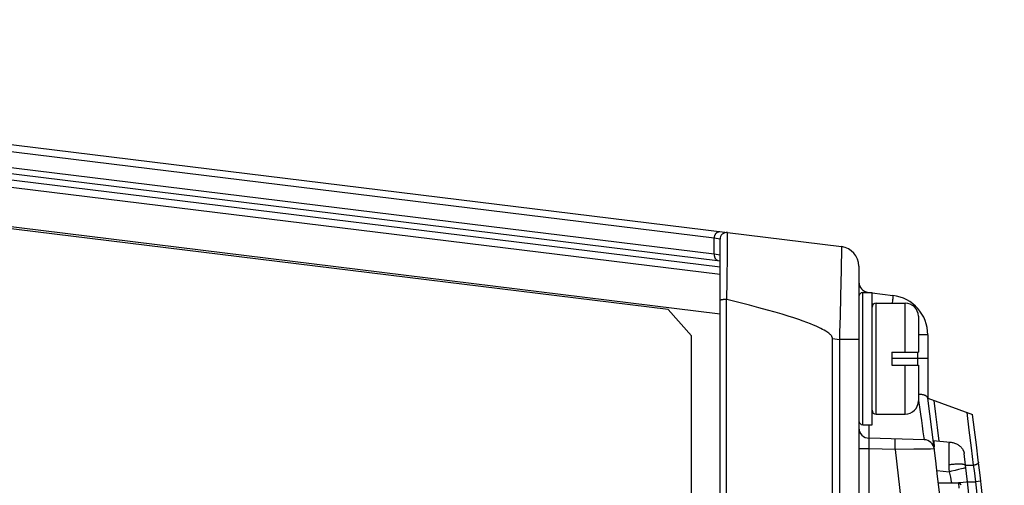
# Model space of a CAD drawing. Extents: x 0 to 594, y 0 to 420.
# Tile 44 of 103: x 293 to 308, y 379 to 386. Entities that reach past the tile are written whole.
import ezdxf

# ---------------------------------------------------------------- set-up
doc = ezdxf.new("R2010")
doc.units = 0
doc.header["$LTSCALE"] = 32.67
doc.layers.get('0').update_dxf_attribs({"linetype": 'CONTINUOUS'})
doc.layers.add('DATUM_AXIS', color=7, linetype='CONTINUOUS')

msp = doc.modelspace()

# ---------------------------------------------------------------- linework, layer by layer
at = {"color": 7, "linetype": 'CONTINUOUS'}
for p, q in [((277.983, 385.895), (305.93, 382.463)), ((280.693, 385.123), (304.093, 382.25)), ((280.634, 384.926), (304.093, 382.046)), ((304.093, 327.762), (304.093, 382.576)), ((306.193, 382.166), (306.193, 328.172)), ((306.199, 381.787), (306.193, 381.788)), ((306.334, 381.771), (306.349, 381.769)), ((306.393, 381.763), (306.708, 381.725)), ((305.793, 329.265), (305.793, 381.073)), ((307.235, 381.129), (307.235, 380.169)), ((307.235, 380.169), (307.914, 379.922)), ((307.18, 379.543), (306.349, 379.565)), ((307.319, 379.529), (307.574, 379.507)), ((307.807, 379.156), (307.786, 379.334)), ((307.836, 378.906), (307.807, 379.156)), ((307.395, 378.889), (307.7, 378.889))]:
    msp.add_line(p, q, dxfattribs=at)
at = {"color": 9, "linetype": 'CONTINUOUS'}
for p, q in [((304.005, 382.59), (280.446, 385.483)), ((280.493, 385.24), (304.005, 382.353)), ((281.332, 384.953), (304.093, 382.158)), ((304.093, 381.443), (280.198, 384.377)), ((304.205, 382.587), (304.206, 382.661)), ((304.206, 382.661), (304.206, 382.672)), ((304.005, 382.353), (304.005, 382.59)), ((304.093, 382.576), (304.005, 382.59)), ((304.204, 382.364), (304.205, 382.587)), ((304.005, 382.353), (304.093, 382.339)), ((304.201, 381.942), (304.204, 382.364)), ((305.93, 382.388), (305.929, 382.331)), ((305.93, 382.448), (305.93, 382.43)), ((305.93, 382.43), (305.93, 382.388)), ((305.927, 382.231), (305.924, 382.106)), ((305.929, 382.331), (305.927, 382.231)), ((305.924, 382.106), (305.92, 381.919)), ((304.198, 381.662), (304.201, 381.942)), ((305.92, 381.919), (305.915, 381.703)), ((304.192, 328.675), (304.192, 381.663)), ((305.915, 381.703), (305.908, 381.416)), ((306.704, 381.659), (306.702, 381.642)), ((306.705, 381.674), (306.704, 381.659)), ((306.393, 381.603), (306.421, 381.599)), ((305.908, 381.416), (305.901, 381.163)), ((305.901, 381.163), (305.898, 381.06)), ((305.793, 381.073), (305.898, 381.06)), ((306.193, 381.06), (305.898, 381.06)), ((305.898, 381.06), (305.898, 329.278)), ((307.235, 381.129), (307.093, 381.129)), ((307.079, 380.869), (307.079, 380.669)), ((307.235, 380.769), (306.693, 380.769)), ((307.093, 380.138), (307.109, 380.034)), ((307.109, 380.034), (307.125, 379.929)), ((307.125, 379.929), (307.139, 379.835)), ((307.139, 379.835), (307.15, 379.753)), ((306.349, 379.565), (306.349, 379.769)), ((307.15, 379.753), (307.163, 379.662)), ((306.348, 379.522), (306.348, 379.534)), ((306.348, 379.507), (306.348, 379.522)), ((306.744, 379.524), (306.744, 379.535)), ((306.744, 379.511), (306.744, 379.524)), ((307.163, 379.662), (307.176, 379.573)), ((306.35, 379.405), (306.193, 379.405)), ((306.349, 379.482), (306.348, 379.507)), ((306.35, 379.445), (306.349, 379.482)), ((306.35, 379.405), (306.35, 379.445)), ((306.742, 379.395), (306.35, 379.405)), ((306.35, 330.933), (306.35, 379.405)), ((306.742, 379.415), (306.743, 379.453)), ((306.742, 379.395), (306.742, 379.415)), ((307.024, 379.398), (306.742, 379.395)), ((306.743, 379.453), (306.744, 379.489)), ((306.744, 379.489), (306.744, 379.511)), ((307.07, 379.399), (307.024, 379.398)), ((307.277, 379.402), (307.252, 379.401)), ((307.329, 379.403), (307.277, 379.402)), ((307.334, 379.403), (307.329, 379.403)), ((307.335, 379.403), (307.334, 379.403)), ((307.557, 379.301), (307.557, 379.353)), ((307.558, 379.244), (307.557, 379.301)), ((307.559, 379.183), (307.558, 379.244)), ((307.373, 379.075), (307.563, 379.058)), ((307.56, 379.141), (307.559, 379.183)), ((307.561, 379.1), (307.56, 379.141)), ((307.563, 379.058), (307.561, 379.1)), ((307.648, 379.078), (307.592, 379.065)), ((307.7, 379.09), (307.648, 379.078)), ((307.744, 379.101), (307.7, 379.09)), ((307.772, 379.108), (307.744, 379.101)), ((307.787, 379.111), (307.772, 379.108)), ((307.799, 379.115), (307.787, 379.111)), ((307.807, 379.156), (307.924, 379.156)), ((307.924, 379.156), (307.935, 379.077)), ((307.935, 379.077), (307.946, 378.993)), ((307.592, 379.065), (307.563, 379.058)), ((307.946, 378.993), (307.958, 378.906)), ((307.7, 378.889), (307.704, 378.809)), ((307.816, 378.903), (307.769, 378.897)), ((307.836, 378.906), (307.816, 378.903)), ((307.836, 378.906), (307.958, 378.906)), ((308.037, 378.915), (307.958, 378.906))]:
    msp.add_line(p, q, dxfattribs=at)
for points in [[(304.005, 382.59), (304.006, 382.597), (304.007, 382.604), (304.008, 382.611), (304.01, 382.617), (304.012, 382.624), (304.014, 382.63), (304.016, 382.637), (304.019, 382.643), (304.022, 382.648), (304.025, 382.654), (304.029, 382.659), (304.033, 382.664), (304.037, 382.668), (304.041, 382.672), (304.045, 382.676), (304.05, 382.679), (304.054, 382.682), (304.059, 382.685), (304.064, 382.687), (304.069, 382.688), (304.074, 382.689), (304.079, 382.69), (304.083, 382.69), (304.088, 382.69)], [(304.206, 382.672), (304.205, 382.674), (304.205, 382.675)], [(304.005, 382.353), (304.005, 382.346), (304.005, 382.339), (304.006, 382.332), (304.006, 382.325), (304.008, 382.318), (304.009, 382.312), (304.011, 382.306), (304.013, 382.3), (304.016, 382.294), (304.018, 382.288), (304.021, 382.283), (304.025, 382.278), (304.028, 382.274), (304.032, 382.27), (304.036, 382.266), (304.04, 382.263), (304.045, 382.26), (304.049, 382.258), (304.054, 382.256), (304.059, 382.255), (304.064, 382.254)], [(305.93, 382.463), (305.93, 382.462), (305.93, 382.46), (305.93, 382.455), (305.93, 382.448)], [(306.333, 381.769), (306.333, 381.77), (306.334, 381.77), (306.334, 381.771)], [(306.702, 381.642), (306.699, 381.615), (306.698, 381.609)], [(306.707, 381.694), (306.706, 381.682), (306.705, 381.674)], [(306.708, 381.725), (306.708, 381.724), (306.709, 381.723), (306.709, 381.722), (306.709, 381.72), (306.709, 381.717), (306.708, 381.713), (306.708, 381.709), (306.708, 381.705), (306.707, 381.7), (306.707, 381.694)], [(307.325, 380.136), (307.353, 379.931), (307.379, 379.726), (307.405, 379.521)], [(307.824, 379.955), (307.859, 379.689), (307.892, 379.422), (307.924, 379.156)], [(306.348, 379.534), (306.348, 379.545), (306.348, 379.55), (306.348, 379.554), (306.348, 379.557), (306.348, 379.56), (306.349, 379.562), (306.349, 379.564), (306.349, 379.565), (306.349, 379.565)], [(306.744, 379.535), (306.744, 379.539), (306.744, 379.543), (306.744, 379.547), (306.744, 379.549), (306.743, 379.552), (306.743, 379.553), (306.743, 379.554), (306.743, 379.555)], [(307.176, 379.573), (307.18, 379.546), (307.18, 379.544), (307.18, 379.543)], [(306.742, 379.395), (306.835, 378.599), (306.916, 377.801), (306.986, 377.003), (307.044, 376.204), (307.091, 375.404), (307.126, 374.603), (307.15, 373.802), (307.162, 373.001), (307.162, 372.199), (307.151, 371.398), (307.129, 370.597), (307.094, 369.796), (307.048, 368.996), (306.991, 368.196), (306.922, 367.398), (306.841, 366.601), (306.749, 365.805), (306.646, 365.01)], [(307.207, 379.401), (307.172, 379.4), (307.153, 379.4), (307.133, 379.4), (307.113, 379.4), (307.092, 379.399), (307.07, 379.399)], [(307.252, 379.401), (307.223, 379.401), (307.207, 379.401)], [(307.557, 379.353), (307.557, 379.384), (307.557, 379.398), (307.557, 379.412), (307.557, 379.425), (307.557, 379.437), (307.557, 379.448), (307.558, 379.458), (307.558, 379.467), (307.559, 379.475), (307.56, 379.483), (307.561, 379.489), (307.563, 379.494), (307.564, 379.499), (307.566, 379.502), (307.568, 379.505), (307.571, 379.506), (307.574, 379.507)], [(307.807, 379.156), (307.804, 379.158), (307.8, 379.161), (307.795, 379.163), (307.789, 379.165), (307.783, 379.167), (307.776, 379.168), (307.768, 379.17), (307.76, 379.171), (307.751, 379.172), (307.741, 379.173), (307.731, 379.173), (307.72, 379.174), (307.709, 379.174), (307.697, 379.174), (307.685, 379.174), (307.672, 379.173), (307.659, 379.172), (307.646, 379.171), (307.632, 379.17), (307.618, 379.169), (307.604, 379.167), (307.589, 379.166), (307.575, 379.164), (307.56, 379.162)], [(307.812, 379.118), (307.808, 379.117), (307.804, 379.116), (307.799, 379.115)], [(308.003, 379.205), (308.003, 379.202), (308.003, 379.199), (308.002, 379.196), (308.001, 379.193), (307.999, 379.19), (307.997, 379.187), (307.995, 379.185), (307.992, 379.182), (307.989, 379.179), (307.986, 379.176), (307.982, 379.174), (307.978, 379.171), (307.973, 379.169), (307.968, 379.167), (307.963, 379.165), (307.958, 379.163), (307.953, 379.161), (307.947, 379.16), (307.942, 379.158), (307.936, 379.157), (307.93, 379.157), (307.924, 379.156)], [(307.597, 378.889), (307.594, 378.907), (307.589, 378.939), (307.582, 378.975), (307.573, 379.015), (307.563, 379.058)], [(307.769, 378.897), (307.71, 378.89), (307.7, 378.889)], [(307.958, 378.906), (308.041, 378.117), (308.113, 377.326), (308.174, 376.535), (308.225, 375.742), (308.264, 374.95), (308.291, 374.156), (308.308, 373.363), (308.314, 372.569), (308.308, 371.775), (308.291, 370.981), (308.264, 370.188), (308.225, 369.395), (308.174, 368.603), (308.113, 367.812), (308.041, 367.021), (307.958, 366.232)]]:
    msp.add_lwpolyline(points, dxfattribs=at)
at = {"color": 7, "linetype": 'CONTINUOUS'}
for points in [[(304.192, 381.663), (304.184, 381.663), (304.178, 381.663), (304.171, 381.663), (304.164, 381.662), (304.157, 381.662), (304.151, 381.662), (304.145, 381.661), (304.138, 381.661), (304.133, 381.66), (304.127, 381.659), (304.122, 381.659), (304.117, 381.658), (304.113, 381.657), (304.109, 381.656), (304.105, 381.655), (304.102, 381.655), (304.099, 381.654), (304.097, 381.653), (304.096, 381.652), (304.094, 381.651), (304.094, 381.65), (304.093, 381.649)], [(304.192, 381.663), (304.194, 381.663), (304.196, 381.663), (304.198, 381.662)], [(305.793, 381.073), (305.793, 381.077), (305.793, 381.081), (305.792, 381.086), (305.79, 381.091), (305.788, 381.096), (305.786, 381.101), (305.782, 381.107), (305.778, 381.113), (305.773, 381.12), (305.767, 381.127), (305.759, 381.135), (305.749, 381.144), (305.738, 381.153), (305.725, 381.164), (305.709, 381.174), (305.691, 381.186), (305.669, 381.199), (305.645, 381.212), (305.617, 381.226), (305.585, 381.242), (305.549, 381.258), (305.508, 381.276), (305.461, 381.295), (305.408, 381.315), (305.349, 381.336), (305.283, 381.36), (305.208, 381.385), (305.125, 381.411), (305.031, 381.44), (304.927, 381.471), (304.81, 381.504), (304.681, 381.539), (304.537, 381.577), (304.376, 381.618), (304.198, 381.662)], [(307.235, 380.171), (307.234, 380.175), (307.232, 380.179), (307.23, 380.184), (307.228, 380.188), (307.224, 380.192), (307.221, 380.195), (307.216, 380.199), (307.211, 380.203), (307.206, 380.206), (307.2, 380.209), (307.193, 380.212), (307.186, 380.215), (307.179, 380.217), (307.171, 380.22), (307.163, 380.222), (307.155, 380.223), (307.146, 380.225), (307.137, 380.226), (307.128, 380.227), (307.118, 380.228), (307.109, 380.229), (307.099, 380.229), (307.093, 380.229)], [(307.319, 379.529), (307.32, 379.528), (307.322, 379.527), (307.323, 379.524), (307.324, 379.52), (307.325, 379.516), (307.326, 379.51), (307.327, 379.504), (307.328, 379.496), (307.328, 379.488), (307.329, 379.478), (307.33, 379.468), (307.33, 379.457), (307.331, 379.445), (307.331, 379.433)], [(307.574, 379.507), (307.588, 379.505), (307.602, 379.503), (307.616, 379.5), (307.629, 379.496), (307.642, 379.492), (307.655, 379.487), (307.668, 379.482), (307.68, 379.476), (307.691, 379.469), (307.702, 379.462), (307.712, 379.454), (307.722, 379.446), (307.731, 379.438), (307.74, 379.429), (307.748, 379.42), (307.754, 379.412), (307.76, 379.404), (307.764, 379.397), (307.768, 379.391), (307.771, 379.385), (307.773, 379.38), (307.775, 379.375), (307.777, 379.371), (307.778, 379.367), (307.78, 379.363), (307.781, 379.36), (307.781, 379.357), (307.782, 379.354), (307.783, 379.352), (307.783, 379.35), (307.784, 379.348), (307.784, 379.346), (307.785, 379.344), (307.785, 379.342), (307.785, 379.341), (307.785, 379.34), (307.786, 379.338), (307.786, 379.337), (307.786, 379.336), (307.786, 379.335), (307.786, 379.334)], [(307.928, 378.031), (307.92, 378.117), (307.836, 378.906)]]:
    msp.add_lwpolyline(points, dxfattribs=at)
for centre, radius, start, end in [((304.193, 382.576), 0.1, 83, 180), ((305.893, 382.166), 0.3, 0, 83), ((306.353, 381.93), 0.16, 180, 263), ((306.635, 381.129), 0.6, 0, 83), ((251.753, 372.569), 56, 352.2001, 7.8021), ((251.753, 372.569), 56.64, 352.5409, 7.4591), ((306.353, 379.725), 0.16, 180, 268.5), ((307.176, 379.383), 0.16, 7.0093, 88.5), ((307.7, 378.849), 0.04, 6.4469, 90)]:
    msp.add_arc(centre, radius, start, end, dxfattribs=at)
at = {"layer": 'DATUM_AXIS', "color": 7, "linetype": 'CONTINUOUS'}
for p, q in [((303.309, 381.512), (279.613, 384.422)), ((306.253, 381.769), (306.393, 381.769)), ((306.393, 379.769), (306.393, 381.769)), ((306.193, 381.709), (306.193, 381.06)), ((306.453, 381.609), (306.893, 381.609)), ((303.66, 381.115), (303.309, 381.512)), ((307.093, 381.409), (307.093, 380.869)), ((303.66, 329.223), (303.66, 381.115)), ((306.693, 380.869), (307.093, 380.869)), ((306.693, 380.869), (306.693, 380.669)), ((306.693, 380.669), (307.093, 380.669)), ((307.093, 380.669), (307.093, 380.129)), ((306.453, 379.929), (306.893, 379.929)), ((306.253, 379.769), (306.393, 379.769))]:
    msp.add_line(p, q, dxfattribs=at)
at = {"layer": 'DATUM_AXIS', "color": 9, "linetype": 'CONTINUOUS'}
for p, q in [((306.253, 379.769), (306.253, 381.769)), ((306.453, 379.929), (306.453, 381.609)), ((306.893, 380.869), (306.893, 381.609)), ((306.893, 379.929), (306.893, 380.669))]:
    msp.add_line(p, q, dxfattribs=at)
at = {"layer": 'DATUM_AXIS', "color": 7, "linetype": 'CONTINUOUS'}
for centre, radius, start, end in [((306.253, 381.709), 0.06, 90, 180), ((306.453, 381.549), 0.06, 90, 180), ((306.893, 381.409), 0.2, 0, 90), ((306.893, 380.129), 0.2, 270, 360), ((306.453, 379.989), 0.06, 180, 270), ((306.253, 379.829), 0.06, 180, 270)]:
    msp.add_arc(centre, radius, start, end, dxfattribs=at)

doc.saveas('drawing.dxf')
